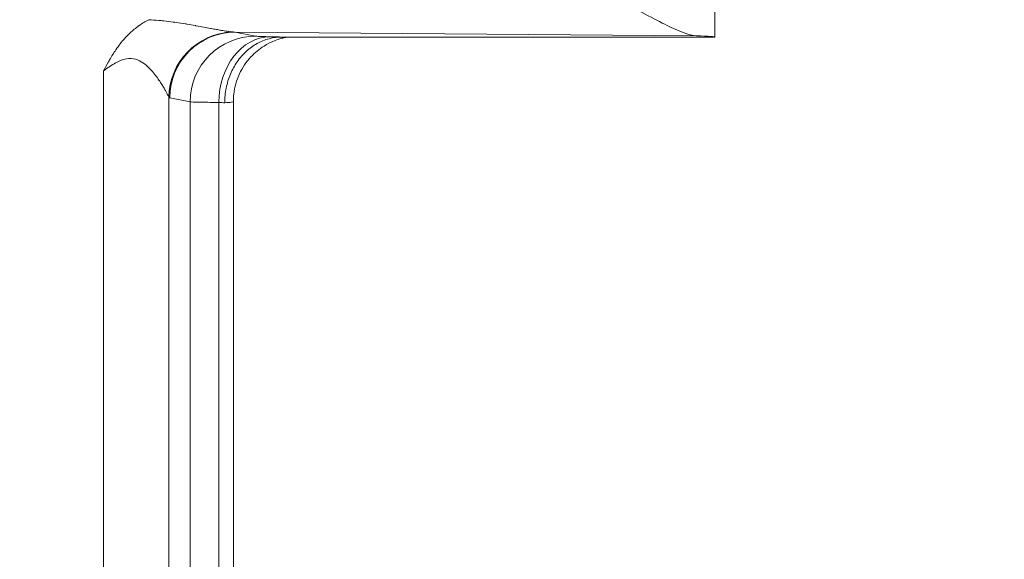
# Model space of a CAD drawing. Header units: inches. Extents: x 0.3 to 84.8, y 1.5 to 53.5.
# Tile 85 of 107: x 76.436 to 77.409, y 26.836 to 27.37. Entities that reach past the tile are written whole.
import ezdxf

# ---------------------------------------------------------------- set-up
doc = ezdxf.new("R2010")
doc.units = ezdxf.units.IN
doc.header["$LTSCALE"] = 2.5
doc.header["$MEASUREMENT"] = 0
for name, color, linetype, lineweight in [('Dimension (ANSI)', 7, 'Continuous', 9), ('Visible (ANSI)', 7, 'Continuous', 18), ('Visible Narrow (ANSI)', 7, 'Continuous', 5)]:
    doc.layers.add(name, color=color, linetype=linetype, lineweight=lineweight)
doc.styles.add('Note Text (ANSI)', font='arial.ttf')
doc.dimstyles.new('.XX', dxfattribs={"dimscale": 2.5, "dimtxt": 0.095, "dimasz": 0.125, "dimexe": 0.1875, "dimexo": 0.0625, "dimgap": 0.0625, "dimtad": 0, "dimtih": 1, "dimtoh": 1, "dimrnd": 1e-08, "dimzin": 0, "dimdsep": 46, "dimtxsty": 'Note Text (ANSI)', "dimblk": 'Filled-1', "dimcen": 0.09, "dimdle": 0.45, "dimclrd": 256, "dimclre": 256, "dimclrt": 256, "dimadec": 0, "dimazin": 1, "dimtfac": 1.263158, "dimtofl": 0, "dimtmove": 0, "dimatfit": 3, "dimfxl": 1, "dimtolj": 1, "dimtzin": 4, "dimlwd": -1, "dimlwe": -1, "dimarcsym": 0})

# ---------------------------------------------------------------- blocks, each defined once
blk = doc.blocks.new('Filled-1')
at = {"color": 0}
for p, q in [((0, 0), (-1, 0.25)), ((-1, 0.25), (-1, -0.25)), ((-1, 0), (0, 0)), ((-1, -0.25), (0, 0))]:
    blk.add_line(p, q, dxfattribs=at)
at = {"color": 0, "flags": 128}
blk.add_lwpolyline([(-1, -0.25), (0, 0), (-1, 0.25), (-1, -0.25)], dxfattribs=at)
at = {"color": 0}
blk.add_solid([(-1, -0.25), (0, 0), (-1, 0.25), (-1, -0.25)], dxfattribs=at)
blk = doc.blocks.new('*D51')
at = {"layer": 'Defpoints', "color": 0, "transparency": 16777216}
for p in [(69.10693, 30.16556), (69.10693, 22.54056), (78.56745, 22.54056)]:
    blk.add_point(p, dxfattribs=at)
at = {"layer": 'Dimension (ANSI)', "transparency": 16777216}
for p, q in [((69.26318, 30.16556), (79.0362, 30.16556)), ((78.56745, 29.85306), (78.56745, 26.63065)), ((78.56745, 22.85306), (78.56745, 26.07547)), ((69.26318, 22.54056), (79.0362, 22.54056))]:
    blk.add_line(p, q, dxfattribs=at)
at = {"layer": 'Dimension (ANSI)', "transparency": 16777216, "xscale": 0.3125, "yscale": 0.3125, "zscale": 0.3125}
for p, rotation in [((78.56745, 30.16556), 90), ((78.56745, 22.54056), 270)]:
    blk.add_blockref('Filled-1', p, dxfattribs=dict(at, rotation=rotation))
at = {"layer": 'Dimension (ANSI)', "transparency": 16777216, "insert": (78.25997, 26.4744), "char_height": 0.2375, "attachment_point": 1, "style": 'Note Text (ANSI)'}
blk.add_mtext('\\A1;7.63', dxfattribs=at)
blk = doc.blocks.new('*D53')
at = {"layer": 'Defpoints', "color": 0, "transparency": 16777216}
for p in [(68.60727, 32.36556), (68.60727, 20.34056), (80.66977, 20.34056)]:
    blk.add_point(p, dxfattribs=at)
at = {"layer": 'Dimension (ANSI)', "transparency": 16777216}
for p, q in [((68.76352, 32.36556), (81.13852, 32.36556)), ((80.66977, 32.05306), (80.66977, 28.03937)), ((80.66977, 20.65306), (80.66977, 27.48419)), ((68.76352, 20.34056), (81.13852, 20.34056))]:
    blk.add_line(p, q, dxfattribs=at)
at = {"layer": 'Dimension (ANSI)', "transparency": 16777216, "xscale": 0.3125, "yscale": 0.3125, "zscale": 0.3125}
for p, rotation in [((80.66977, 32.36556), 90), ((80.66977, 20.34056), 270)]:
    blk.add_blockref('Filled-1', p, dxfattribs=dict(at, rotation=rotation))
at = {"layer": 'Dimension (ANSI)', "transparency": 16777216, "insert": (80.28023, 27.88312), "char_height": 0.2375, "attachment_point": 1, "style": 'Note Text (ANSI)'}
blk.add_mtext('\\A1;12.03', dxfattribs=at)

msp = doc.modelspace()

# ---------------------------------------------------------------- linework, layer by layer
at = {"layer": 'Visible (ANSI)'}
for p, q in [((77.12318, 27.35308), (77.12318, 27.88494)), ((76.62168, 27.3519), (76.62168, 27.3519)), ((76.69506, 27.35306), (77.12317, 27.35306)), ((76.59483, 27.32863), (76.59483, 27.32863)), ((76.59693, 27.33164), (76.59693, 27.33164)), ((76.62168, 27.33324), (76.62168, 27.33324)), ((76.64705, 26.41695), (76.64705, 27.28917))]:
    msp.add_line(p, q, dxfattribs=at)
msp.add_ellipse((76.96693, 27.35308), major_axis=(0.15625, 0), ratio=0.017455, start_param=6.275185, end_param=6.772124, dxfattribs=at)
for points, knots in [([(77.03039, 27.38806), (77.04613, 27.38014), (77.06334, 27.37073), (77.08663, 27.3593), (77.09751, 27.35462), (77.10487, 27.35436)], [0.0000001, 0.0000001, 0.0000001, 0.0000001, 0.1445086, 0.1445086, 0.2629399, 0.2629399, 0.2629399, 0.2629399]), ([(76.51864, 27.31949), (76.5203, 27.3226), (76.52192, 27.32563), (76.52354, 27.32851), (76.52393, 27.3292), (76.52432, 27.32988), (76.52471, 27.33056), (76.52672, 27.33405), (76.52874, 27.33732), (76.53085, 27.34042), (76.53228, 27.34251), (76.53375, 27.34453), (76.53528, 27.34648), (76.53602, 27.34742), (76.53677, 27.34835), (76.53753, 27.34926), (76.53989, 27.35206), (76.54239, 27.35472), (76.54508, 27.35724), (76.54768, 27.35966), (76.55045, 27.36195), (76.55338, 27.36406), (76.55348, 27.36414), (76.55359, 27.36422), (76.5537, 27.36429), (76.55675, 27.36647), (76.55996, 27.36845), (76.56334, 27.37024)], [0, 0, 0, 0, 0.134523, 0.134523, 0.134523, 0.166667, 0.166667, 0.166667, 0.333333, 0.333333, 0.333333, 0.445806, 0.445806, 0.445806, 0.5, 0.5, 0.5, 0.666667, 0.666667, 0.666667, 0.827331, 0.827331, 0.827331, 0.833333, 0.833333, 0.833333, 1, 1, 1, 1]), ([(76.63856, 27.28805), (76.63856, 27.29297), (76.63905, 27.29787), (76.64, 27.30262), (76.64095, 27.30738), (76.64236, 27.31199), (76.64419, 27.31635), (76.64603, 27.32072), (76.64829, 27.32484), (76.65091, 27.32862), (76.65353, 27.33239), (76.65652, 27.33583), (76.6598, 27.33885), (76.66309, 27.34187), (76.66668, 27.34447), (76.67046, 27.34657), (76.67424, 27.34868), (76.67821, 27.3503), (76.6824, 27.35141), (76.68659, 27.35252), (76.69103, 27.35306), (76.69506, 27.35306)], [0, 0, 0, 0, 0.1428571, 0.1428571, 0.1428571, 0.2857143, 0.2857143, 0.2857143, 0.4285714, 0.4285714, 0.4285714, 0.5714286, 0.5714286, 0.5714286, 0.7142857, 0.7142857, 0.7142857, 0.8571429, 0.8571429, 0.8571429, 1, 1, 1, 1]), ([(76.7007, 27.35306), (76.6997, 27.3529), (76.69839, 27.35265), (76.69568, 27.35202), (76.69431, 27.35166), (76.69099, 27.35064), (76.68899, 27.34993), (76.68375, 27.34776), (76.68053, 27.3461), (76.6727, 27.34119), (76.66825, 27.33752), (76.65982, 27.32843), (76.65597, 27.32271), (76.65021, 27.31035), (76.64829, 27.30355), (76.64719, 27.29421), (76.64705, 27.29169), (76.64705, 27.28917)], [0.1317767, 0.1317767, 0.1317767, 0.1317767, 0.1457868, 0.1457868, 0.1578258, 0.1578258, 0.1745624, 0.1745624, 0.2022399, 0.2022399, 0.2455131, 0.2455131, 0.2969147, 0.2969147, 0.3494567, 0.3494567, 0.3686377, 0.3686377, 0.3686377, 0.3686377])]:
    msp.add_open_spline(points, degree=3, knots=knots, dxfattribs=at)
msp.add_open_spline([(76.64705, 27.28917), (76.64705, 27.28917), (76.64705, 27.28917), (76.64705, 27.28917)], degree=3, dxfattribs=at)
at = {"layer": 'Visible Narrow (ANSI)'}
for p, q in [((76.64892, 27.35797), (77.10487, 27.35436)), ((76.64892, 27.35797), (76.66902, 27.35396)), ((76.51864, 27.31949), (76.51862, 26.38665)), ((76.58338, 27.29347), (76.58338, 26.41266)), ((76.58417, 27.29298), (76.60426, 27.28897)), ((76.60426, 27.28897), (76.60427, 26.41715)), ((76.63262, 27.28836), (76.63262, 26.41777))]:
    msp.add_line(p, q, dxfattribs=at)
for centre, major_axis, ratio, start_param, end_param in [((76.64813, 27.29347), (0.04678, 0.04512), 0.992152, 0.842051, 2.370417), ((76.64892, 27.29298), (0.01272, 0.06374), 0.996044, 0.197689, 1.766964), ((76.66902, 27.28897), (0.01272, 0.06374), 0.996044, 0.197752, 1.766963), ((76.68319, 27.28836), (0.0014, 0.06498), 0.777978, 0.027781, 1.587614), ((76.58378, 27.2937), (0.000714, -0.00065), 0.462558, 4.562472, 5.634596), ((76.58195, 27.28694), (0.0651, -0.00001), 0.034788, 0.516662, 0.678821)]:
    msp.add_ellipse(centre, major_axis=major_axis, ratio=ratio, start_param=start_param, end_param=end_param, dxfattribs=at)
for points, knots in [([(76.56334, 27.37024), (76.56681, 27.37005), (76.57011, 27.3698), (76.57322, 27.36952), (76.57496, 27.36937), (76.57664, 27.3692), (76.57827, 27.36902), (76.58159, 27.36867), (76.58467, 27.36828), (76.58757, 27.36789), (76.58863, 27.36775), (76.58967, 27.36761), (76.59068, 27.36746), (76.5938, 27.36701), (76.5967, 27.36656), (76.59942, 27.36612), (76.6, 27.36603), (76.60058, 27.36593), (76.60115, 27.36584), (76.60409, 27.36535), (76.60683, 27.36488), (76.6094, 27.36442), (76.60963, 27.36438), (76.60987, 27.36433), (76.6101, 27.36429), (76.61286, 27.3638), (76.61543, 27.36333), (76.61782, 27.36288), (76.62021, 27.36244), (76.62243, 27.36202), (76.6245, 27.36163), (76.62471, 27.36159), (76.62491, 27.36156), (76.62512, 27.36152), (76.62696, 27.36117), (76.62868, 27.36085), (76.63029, 27.36056), (76.63064, 27.3605), (76.63098, 27.36043), (76.63131, 27.36037), (76.63272, 27.36012), (76.63403, 27.35989), (76.63526, 27.35967), (76.6357, 27.3596), (76.63612, 27.35953), (76.63654, 27.35946), (76.63758, 27.35928), (76.63856, 27.35912), (76.63947, 27.35898), (76.63996, 27.35891), (76.64042, 27.35883), (76.64087, 27.35877), (76.64162, 27.35866), (76.64232, 27.35856), (76.64298, 27.35848), (76.64348, 27.35841), (76.64396, 27.35835), (76.64442, 27.3583), (76.64494, 27.35824), (76.64543, 27.35819), (76.6459, 27.35815)], [0, 0, 0, 0, 0.058305, 0.058305, 0.058305, 0.090909, 0.090909, 0.090909, 0.15742, 0.15742, 0.15742, 0.181818, 0.181818, 0.181818, 0.256687, 0.256687, 0.256687, 0.272727, 0.272727, 0.272727, 0.355997, 0.355997, 0.355997, 0.363636, 0.363636, 0.363636, 0.454545, 0.454545, 0.454545, 0.545455, 0.545455, 0.545455, 0.554537, 0.554537, 0.554537, 0.636364, 0.636364, 0.636364, 0.653872, 0.653872, 0.653872, 0.727273, 0.727273, 0.727273, 0.75317, 0.75317, 0.75317, 0.818182, 0.818182, 0.818182, 0.852503, 0.852503, 0.852503, 0.909091, 0.909091, 0.909091, 0.951624, 0.951624, 0.951624, 1, 1, 1, 1]), ([(76.6459, 27.35815), (76.6464, 27.3581), (76.64741, 27.35802), (76.64842, 27.35798), (76.64892, 27.35797)], [0.0001254, 0.0001254, 0.0001254, 0.0001254, 0.5, 1, 1, 1, 1]), ([(76.66902, 27.35396), (76.66926, 27.35391), (76.66967, 27.35386), (76.67025, 27.35382), (76.67103, 27.35375), (76.67212, 27.35369), (76.67349, 27.35363), (76.67472, 27.35358), (76.67619, 27.35353), (76.67789, 27.35348), (76.67946, 27.35343), (76.68122, 27.35339), (76.68319, 27.35335)], [0, 0, 0, 0, 0.210946, 0.210946, 0.210946, 0.5, 0.5, 0.5, 0.761254, 0.761254, 0.761254, 1, 1, 1, 1]), ([(76.68319, 27.35335), (76.6853, 27.3533), (76.68713, 27.35325), (76.68916, 27.35321), (76.69119, 27.35316), (76.69342, 27.35311), (76.69506, 27.35306)], [0, 0, 0, 0, 0.5, 0.5, 0.5, 1, 1, 1, 1]), ([(76.51864, 27.31949), (76.52289, 27.32271), (76.52685, 27.3254), (76.53062, 27.32747), (76.53439, 27.32955), (76.53797, 27.33101), (76.54128, 27.33159), (76.54459, 27.33217), (76.54765, 27.33188), (76.55039, 27.33109), (76.55312, 27.33031), (76.55555, 27.32903), (76.55772, 27.32756), (76.55989, 27.32608), (76.5618, 27.32441), (76.56352, 27.32271), (76.56524, 27.32101), (76.56678, 27.31929), (76.56817, 27.31761), (76.56956, 27.31593), (76.5708, 27.31428), (76.57193, 27.31272), (76.57306, 27.31115), (76.57407, 27.30966), (76.57499, 27.30825), (76.5759, 27.30685), (76.57672, 27.30553), (76.57746, 27.30431), (76.5782, 27.30309), (76.57886, 27.30197), (76.57944, 27.30094), (76.58002, 27.29992), (76.58053, 27.29899), (76.58097, 27.29817), (76.58141, 27.29735), (76.58179, 27.29663), (76.58211, 27.29602), (76.58242, 27.2954), (76.58268, 27.29488), (76.58289, 27.29446), (76.5831, 27.29404), (76.58326, 27.29371), (76.58338, 27.29347)], [0, 0, 0, 0, 0.0714286, 0.0714286, 0.0714286, 0.1428571, 0.1428571, 0.1428571, 0.2142857, 0.2142857, 0.2142857, 0.2857143, 0.2857143, 0.2857143, 0.3571429, 0.3571429, 0.3571429, 0.4285714, 0.4285714, 0.4285714, 0.5, 0.5, 0.5, 0.5714286, 0.5714286, 0.5714286, 0.6428571, 0.6428571, 0.6428571, 0.7142857, 0.7142857, 0.7142857, 0.7857143, 0.7857143, 0.7857143, 0.8571429, 0.8571429, 0.8571429, 0.9285714, 0.9285714, 0.9285714, 0.9999991, 0.9999991, 0.9999991, 0.9999991]), ([(76.60426, 27.28897), (76.60538, 27.28886), (76.61142, 27.28864), (76.62456, 27.28844), (76.63262, 27.28836)], [0.0000001, 0.0000001, 0.0000001, 0.0000001, 0.5, 0.9999998, 0.9999998, 0.9999998, 0.9999998]), ([(76.63856, 27.28805), (76.64142, 27.28823), (76.64565, 27.28859), (76.64705, 27.28898), (76.64705, 27.28917)], [0, 0, 0, 0, 0.5, 0.9673059, 0.9673059, 0.9673059, 0.9673059])]:
    msp.add_open_spline(points, degree=3, knots=knots, dxfattribs=at)

# ---------------------------------------------------------------- dimensions: what is measured, and where the dimension line sits
at = {"layer": 'Dimension (ANSI)'}
for base, p1, p2, picture, middle in [((80.6697727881, 20.3405618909), (68.6072727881, 32.3655618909), (68.6072727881, 20.3405618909), '*D53', (80.6697727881, 27.7617795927)), ((78.567454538, 22.5405614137), (69.1069294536, 30.1655614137), (69.1069294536, 22.5405614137), '*D51', (78.567454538, 26.3530614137))]:
    dim = msp.add_linear_dim(base=base, p1=p1, p2=p2, angle=90, dimstyle='.XX', override={"dimgap": 0.0625, "dimdec": 2, "dimtol": 0, "dimlim": 0, "dimtp": 0, "dimtm": 0, "dimtdec": 2, "dimatfit": 1}, dxfattribs=at)
    dim.commit()
    dim.dimension.update_dxf_attribs({"geometry": picture, "text_midpoint": middle, "dimtype": 160})

doc.saveas('drawing.dxf')
